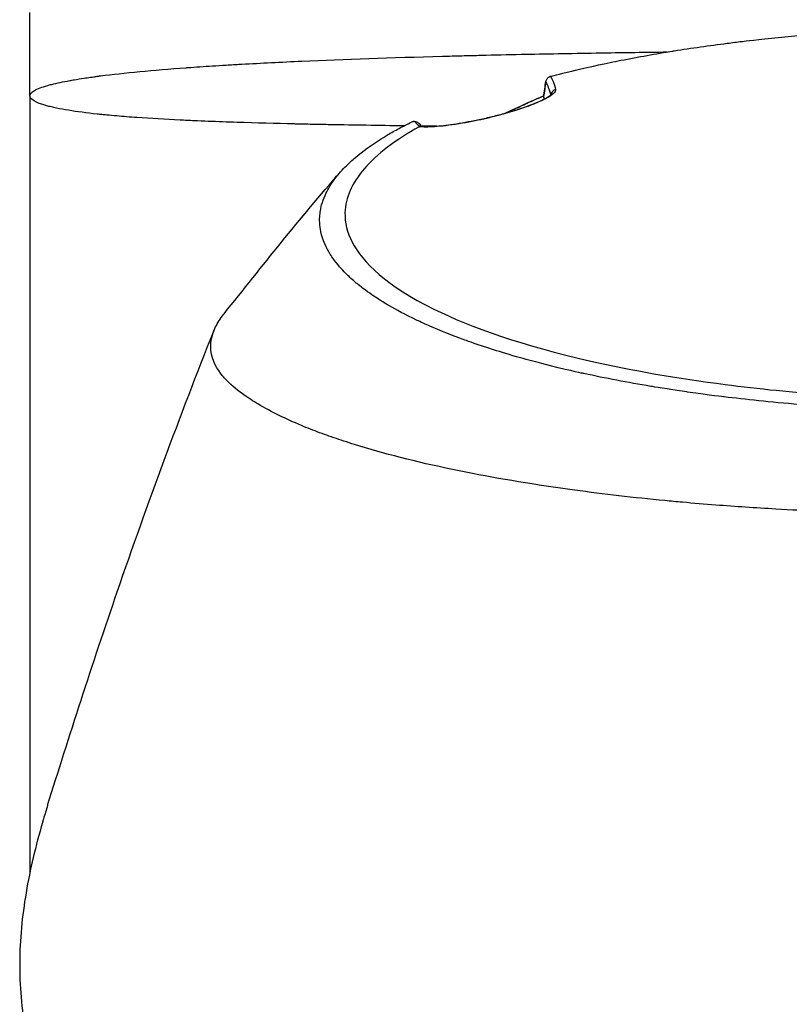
# Model space of a CAD drawing. Header units: millimetres. Extents: x 0 to 5219, y 0 to 2970.
# Tile 67 of 237: x 2716 to 2779, y 945 to 1026. Entities that reach past the tile are written whole.
import ezdxf

# ---------------------------------------------------------------- set-up
doc = ezdxf.new("R2010")
doc.units = ezdxf.units.MM
doc.header["$LTSCALE"] = 0.2

# ---------------------------------------------------------------- blocks, each defined once
blk = doc.blocks.new('A$C04a8e599')
for p, q in [((-76, 278.7), (-76, 285.5)), ((-76, 278.7), (-76, 215.247)), ((-34.045, 278.618), (-34.01, 278.463)), ((-34.008, 278.404), (-34.008, 278.404)), ((-33.461, 278.713), (-33.461, 278.714)), ((-37.354, 277.215), (-37.354, 277.216)), ((-37.282, 277.235), (-37.282, 277.235)), ((-51.936, 276.35), (-51.947, 276.35)), ((-43.91, 276.154), (-43.91, 276.154)), ((-43.899, 276.154), (-43.899, 276.154)), ((-42.609, 276.217), (-42.61, 276.217)), ((-43.494, 259.956), (-43.494, 259.956)), ((-42.967, 259.727), (-42.967, 259.727)), ((-42.888, 259.694), (-42.888, 259.694)), ((-42.663, 259.599), (-42.663, 259.599)), ((-37.712, 257.823), (-37.712, 257.823))]:
    blk.add_line(p, q)
for centre, major_axis, ratio, start_param, end_param in [((-42.638, -68.42), (13.544, 365.495), 0.037007, 0.309924, 0.320526), ((-32.96, 278.727), (-0.484, -0.125), 0.991715, 4.674408, 5.910256), ((-35, 277.184), (-0.409, 0.913), 0.345392, 6.132175, 6.283011), ((-13.479, 279.778), (31.406, 2.505), 0.175412, 3.266736, 3.349448)]:
    blk.add_ellipse(centre, major_axis=major_axis, ratio=ratio, start_param=start_param, end_param=end_param)
for points, knots in [([(-15.424, 283.408), (-9.643, 283.994), (-3.605, 284.341), (6.739, 284.152), (11.21, 283.845), (15.516, 283.409)], [0, 0, 0, 0, 1.779262, 1.779262, 3.10461, 3.10461, 3.10461, 3.10461]), ([(-33.473, 280.291), (-33.407, 280.308), (-32.847, 280.459), (-31.742, 280.725), (-30.973, 280.909), (-29.94, 281.149), (-28.604, 281.424), (-28.313, 281.484), (-28.023, 281.543), (-27.732, 281.601), (-26.303, 281.884), (-24.883, 282.135), (-23.488, 282.36), (-23.453, 282.365), (-23.417, 282.371), (-23.382, 282.377), (-21.966, 282.603), (-20.518, 282.81), (-19.045, 282.996), (-18.643, 283.047), (-18.24, 283.096), (-17.835, 283.144), (-17.823, 283.146), (-17.033, 283.246), (-15.423, 283.408)], [0, 0, 0, 0, 0.0491532, 0.0491532, 0.0491532, 0.0833333, 0.0833333, 0.0833333, 0.0971125, 0.0971125, 0.0971125, 0.1649409, 0.1649409, 0.1649409, 0.1666667, 0.1666667, 0.1666667, 0.23215, 0.23215, 0.23215, 0.25, 0.25, 0.25, 0.2882133, 0.2882133, 0.2882133, 0.2882133]), ([(-76, 278.7), (-76, 278.851), (-75.868, 278.995), (-75.633, 279.131), (-75.379, 279.278), (-75.005, 279.417), (-74.546, 279.547), (-74.441, 279.577), (-74.332, 279.606), (-74.219, 279.635), (-73.781, 279.746), (-73.282, 279.851), (-72.743, 279.949), (-72.625, 279.97), (-72.504, 279.992), (-72.381, 280.013), (-72.118, 280.058), (-71.847, 280.101), (-71.569, 280.143), (-71.49, 280.155), (-71.41, 280.167), (-71.33, 280.179), (-71.15, 280.206), (-70.967, 280.231), (-70.783, 280.257), (-70.69, 280.269), (-70.598, 280.282), (-70.505, 280.294), (-70.458, 280.3), (-70.412, 280.306), (-70.365, 280.313), (-70.319, 280.319), (-70.286, 280.323), (-70.225, 280.331), (-68.306, 280.577), (-65.951, 280.799), (-63.237, 280.998), (-63.194, 281.001), (-63.15, 281.004), (-63.106, 281.007), (-62.454, 281.054), (-61.783, 281.1), (-61.093, 281.145), (-60.721, 281.169), (-60.343, 281.192), (-59.96, 281.216), (-59.575, 281.239), (-59.183, 281.262), (-58.787, 281.284), (-58.753, 281.286), (-58.72, 281.288), (-58.687, 281.29), (-57.129, 281.378), (-55.458, 281.461), (-53.781, 281.536), (-50.311, 281.69), (-46.502, 281.823), (-42.304, 281.937), (-41.786, 281.951), (-41.263, 281.965), (-40.733, 281.978), (-40.205, 281.992), (-39.671, 282.005), (-39.133, 282.018), (-38.064, 282.043), (-36.979, 282.068), (-35.879, 282.091), (-33.891, 282.132), (-31.851, 282.17), (-29.756, 282.204), (-29.558, 282.207), (-29.36, 282.21), (-29.161, 282.213), (-27.452, 282.24), (-25.713, 282.265), (-23.943, 282.287)], [0, 0, 0, 0, 0.0268593, 0.0268593, 0.0268593, 0.0558825, 0.0558825, 0.0558825, 0.0625, 0.0625, 0.0625, 0.088102, 0.088102, 0.088102, 0.09375, 0.09375, 0.09375, 0.1058986, 0.1058986, 0.1058986, 0.109375, 0.109375, 0.109375, 0.1171875, 0.1171875, 0.1171875, 0.1210938, 0.1210938, 0.1210938, 0.1230469, 0.1230469, 0.1230469, 0.125, 0.125, 0.125, 0.1865064, 0.1865064, 0.1865064, 0.1875, 0.1875, 0.1875, 0.2022042, 0.2022042, 0.2022042, 0.2101236, 0.2101236, 0.2101236, 0.2180828, 0.2180828, 0.2180828, 0.21875, 0.21875, 0.21875, 0.25, 0.25, 0.25, 0.3146789, 0.3146789, 0.3146789, 0.3226569, 0.3226569, 0.3226569, 0.3306082, 0.3306082, 0.3306082, 0.3464266, 0.3464266, 0.3464266, 0.375, 0.375, 0.375, 0.3777022, 0.3777022, 0.3777022, 0.4009115, 0.4009115, 0.4009115, 0.4009115]), ([(-33.864, 279.814), (-33.864, 279.815), (-33.864, 279.816), (-33.862, 279.861), (-33.855, 279.905), (-33.828, 279.993), (-33.808, 280.035), (-33.757, 280.113), (-33.726, 280.149), (-33.656, 280.209), (-33.617, 280.234), (-33.576, 280.253)], [-0.05578122, -0.05578122, -0.05578122, -0.05578122, -0.05549131, -0.05549131, -0.04204343, -0.04204343, -0.0278857, -0.0278857, -0.01375246, -0.01375246, -0.00000001, -0.00000001, -0.00000001, -0.00000001]), ([(-33.473, 280.291), (-33.489, 280.286), (-33.507, 280.281), (-33.542, 280.268), (-33.559, 280.262), (-33.576, 280.253)], [0.00000003, 0.00000003, 0.00000003, 0.00000003, 0.00636331, 0.00636331, 0.01211247, 0.01211247, 0.01211247, 0.01211247]), ([(-33.065, 279.211), (-33.041, 279.115), (-33.104, 278.999), (-33.266, 278.86), (-33.433, 278.716), (-33.697, 278.555), (-34.072, 278.373), (-34.261, 278.281), (-34.481, 278.184), (-34.735, 278.082), (-34.987, 277.98), (-35.262, 277.877), (-35.563, 277.772), (-35.866, 277.666), (-36.184, 277.561), (-36.518, 277.459), (-36.859, 277.354), (-37.208, 277.254), (-37.563, 277.159), (-37.913, 277.066), (-38.273, 276.976), (-38.642, 276.891), (-38.991, 276.81), (-39.344, 276.733), (-39.699, 276.662), (-40.038, 276.594), (-40.372, 276.531), (-40.702, 276.475), (-41.019, 276.421), (-41.325, 276.373), (-41.617, 276.333), (-42.168, 276.257), (-42.675, 276.204), (-43.127, 276.176), (-43.546, 276.15), (-43.909, 276.146), (-44.206, 276.166)], [0, 0, 0, 0, 0.125, 0.125, 0.125, 0.25, 0.25, 0.25, 0.3125, 0.3125, 0.3125, 0.375, 0.375, 0.375, 0.4375, 0.4375, 0.4375, 0.5, 0.5, 0.5, 0.5625, 0.5625, 0.5625, 0.625, 0.625, 0.625, 0.6875, 0.6875, 0.6875, 0.75, 0.75, 0.75, 0.875, 0.875, 0.875, 0.9999998, 0.9999998, 0.9999998, 0.9999998]), ([(-45.452, 276.249), (-46.468, 276.262), (-47.499, 276.276), (-49.503, 276.306), (-50.475, 276.322), (-51.94, 276.35), (-52.43, 276.359), (-53.165, 276.374), (-53.41, 276.38), (-53.778, 276.387), (-53.901, 276.39), (-54.146, 276.396), (-54.294, 276.399), (-55.938, 276.436), (-57.514, 276.478), (-59.868, 276.556), (-60.652, 276.584), (-61.816, 276.63), (-62.202, 276.647), (-62.778, 276.672), (-63.065, 276.685), (-63.35, 276.699), (-63.54, 276.708), (-63.655, 276.713), (-64.927, 276.776), (-66.113, 276.844), (-67.824, 276.965), (-68.383, 277.008), (-69.197, 277.078), (-69.464, 277.103), (-69.858, 277.141), (-69.988, 277.153), (-70.245, 277.18), (-70.391, 277.195), (-71.364, 277.3), (-72.153, 277.403), (-73.193, 277.574), (-73.517, 277.634), (-73.962, 277.727), (-74.104, 277.759), (-74.375, 277.824), (-74.509, 277.858), (-75.55, 278.148), (-76, 278.428), (-76, 278.7)], [0.403678, 0.403678, 0.403678, 0.403678, 0.4375, 0.4375, 0.46875, 0.46875, 0.484375, 0.484375, 0.4921875, 0.4921875, 0.4960937, 0.4960937, 0.5, 0.5, 0.5625, 0.5625, 0.59375, 0.59375, 0.609375, 0.609375, 0.6171875, 0.6210937, 0.6210937, 0.625, 0.625, 0.6875, 0.6875, 0.71875, 0.71875, 0.734375, 0.734375, 0.7421875, 0.7421875, 0.75, 0.75, 0.8125, 0.8125, 0.84375, 0.84375, 0.859375, 0.859375, 0.875, 0.875, 1, 1, 1, 1]), ([(-44.051, 276.191), (-43.742, 276.169), (-43.295, 276.175), (-42.17, 276.266), (-41.464, 276.354), (-40.338, 276.545), (-39.986, 276.611), (-39.019, 276.807), (-38.368, 276.956), (-37.212, 277.258), (-36.687, 277.409), (-35.785, 277.697), (-35.389, 277.836), (-34.698, 278.104), (-34.397, 278.235), (-33.886, 278.486), (-33.685, 278.606), (-33.499, 278.744), (-33.456, 278.784), (-33.427, 278.815), (-33.423, 278.821), (-33.423, 278.821)], [0, 0, 0, 0, 0.272573, 0.272573, 0.552683, 0.552683, 0.670406, 0.670406, 0.865983, 0.865983, 1.029233, 1.029233, 1.175661, 1.175661, 1.325772, 1.325772, 1.495719, 1.495719, 1.586781, 1.586781, 1.627368, 1.627368, 1.627368, 1.627368]), ([(-35.24, 277.895), (-34.928, 278.031), (-34.674, 278.139), (-34.479, 278.221), (-34.299, 278.297), (-34.17, 278.352), (-34.09, 278.386)], [-0.3381956, -0.3381956, -0.3381956, -0.3381956, -0.1967319, -0.1967319, -0.1967319, -0.0664728, -0.0664728, -0.0664728, -0.0664728]), ([(-37.241, 277.254), (-37.026, 277.353), (-36.404, 277.637), (-35.773, 277.921), (-35.357, 278.107)], [0.2141406, 0.2141406, 0.2141406, 0.2141406, 0.2911132, 0.436691, 0.436691, 0.436691, 0.436691]), ([(-44.206, 276.166), (-45.16, 275.635), (-46.035, 275.08), (-47.544, 273.933), (-48.171, 273.352), (-49.688, 271.589), (-50.228, 270.376), (-50.29, 268.352), (-50.093, 267.547), (-48.818, 265.089), (-46.865, 263.179), (-39.976, 259.791), (-35.782, 258.305), (-26.807, 256.267), (-23.109, 255.624), (-16.479, 254.769), (-13.649, 254.486), (-8.648, 254.123), (-6.474, 254.007), (-2.833, 253.891), (-1.355, 253.866), (0.132, 253.867)], [-13.245772, -13.245772, -13.245772, -13.245772, -12.251128, -12.251128, -11.274972, -11.274972, -9.337784, -9.337784, -8.051587, -8.051587, -5.366006, -5.366006, -3.267179, -3.267179, -1.993957, -1.993957, -1.102626, -1.102626, -0.445934, -0.445934, 0, 0, 0, 0]), ([(-46.791, 275.508), (-46.49, 275.687), (-46.177, 275.865), (-45.526, 276.214), (-45.188, 276.386), (-44.838, 276.554)], [-0.4021179, -0.4021179, -0.4021179, -0.4021179, -0.2010493, -0.2010493, -0.000001, -0.000001, -0.000001, -0.000001]), ([(-44.585, 276.605), (-44.612, 276.605), (-44.638, 276.603), (-44.687, 276.598), (-44.71, 276.594), (-44.773, 276.58), (-44.809, 276.568), (-44.838, 276.554)], [-0.03323474, -0.03323474, -0.03323474, -0.03323474, -0.02493702, -0.02493702, -0.016586, -0.016586, -0.00000027, -0.00000027, -0.00000027, -0.00000027]), ([(-44.585, 276.605), (-44.487, 276.606), (-44.373, 276.572), (-44.28, 276.497), (-44.258, 276.478), (-44.237, 276.458), (-44.217, 276.436)], [-0.9999898, -0.9999898, -0.9999898, -0.9999898, -0.5, -0.5, -0.5, -0.3696575, -0.3696575, -0.3696575, -0.3696575]), ([(-44.206, 276.166), (-44.201, 276.169), (-44.195, 276.172), (-44.182, 276.177), (-44.175, 276.179), (-44.153, 276.185), (-44.137, 276.188), (-44.119, 276.19)], [0.00000075, 0.00000075, 0.00000075, 0.00000075, 0.00345757, 0.00345757, 0.00673721, 0.00673721, 0.01277471, 0.01277471, 0.01277471, 0.01277471]), ([(-42.764, 276.218), (-42.815, 276.219), (-42.863, 276.219), (-43.268, 276.224), (-43.633, 276.228), (-44, 276.232)], [0.37356052, 0.37356052, 0.37356052, 0.37356052, 0.375, 0.375, 0.38743111, 0.38743111, 0.38743111, 0.38743111]), ([(0.132, 252.922), (-0.449, 252.921), (-1.566, 252.922), (-3.21, 252.959), (-3.739, 252.971), (-4.252, 252.985), (-4.75, 253.001), (-5.367, 253.021), (-5.96, 253.044), (-6.529, 253.069), (-6.98, 253.088), (-8.081, 253.135), (-9.809, 253.244), (-11.136, 253.327), (-12.208, 253.41), (-13.036, 253.477), (-13.077, 253.481), (-13.118, 253.484), (-13.159, 253.487), (-15.539, 253.683), (-17.58, 253.901), (-19.303, 254.111), (-19.337, 254.115), (-20.365, 254.231), (-22.31, 254.509), (-22.318, 254.51), (-22.326, 254.512), (-22.334, 254.513), (-24.057, 254.76), (-25.02, 254.926), (-25.289, 254.971), (-27.177, 255.285), (-29.001, 255.633), (-30.748, 256.013), (-30.788, 256.022), (-30.827, 256.03), (-30.866, 256.039), (-31.016, 256.071), (-32.185, 256.312), (-34.187, 256.828), (-34.717, 256.964), (-35.303, 257.12), (-35.937, 257.299), (-36.8, 257.542), (-37.523, 257.762), (-38.124, 257.952), (-39.475, 258.38), (-40.218, 258.656), (-40.472, 258.748), (-41.591, 259.153), (-42.431, 259.497), (-43.054, 259.765), (-43.725, 260.053), (-44.145, 260.251), (-44.358, 260.352), (-45.382, 260.837), (-46.114, 261.24), (-46.638, 261.546), (-47.062, 261.792), (-47.35, 261.975), (-47.528, 262.09), (-47.81, 262.27), (-48.272, 262.572), (-48.835, 263.003), (-49.143, 263.239), (-49.388, 263.444), (-49.584, 263.616), (-49.727, 263.741), (-49.844, 263.849), (-49.938, 263.938), (-50.155, 264.143), (-50.477, 264.458), (-50.834, 264.889), (-51.29, 265.439), (-51.471, 265.764), (-51.524, 265.853), (-51.534, 265.868), (-51.543, 265.884), (-51.552, 265.899), (-51.928, 266.535), (-52.17, 267.177), (-52.276, 267.822), (-52.295, 267.937), (-52.314, 268.074), (-52.325, 268.231), (-52.338, 268.402), (-52.343, 268.597), (-52.332, 268.817), (-52.302, 269.377), (-52.198, 269.706), (-52.171, 269.805), (-52.101, 270.061), (-52.009, 270.317), (-51.896, 270.572), (-51.72, 270.969), (-51.492, 271.365), (-51.212, 271.757), (-50.909, 272.184), (-50.58, 272.558), (-50.266, 272.878), (-49.96, 273.19), (-49.668, 273.453), (-49.414, 273.669), (-48.786, 274.201), (-48.122, 274.672), (-47.478, 275.084), (-47.246, 275.233), (-47.016, 275.374), (-46.791, 275.508)], [-1, -1, -1, -1, -0.96875, -0.96875, -0.96875, -0.9547937, -0.9547937, -0.9547937, -0.9375, -0.9375, -0.9375, -0.90625, -0.90625, -0.90625, -0.875, -0.875, -0.875, -0.8739463, -0.8739463, -0.8739463, -0.8125, -0.8125, -0.8125, -0.7813822, -0.7813822, -0.7813822, -0.78125, -0.78125, -0.78125, -0.75, -0.75, -0.75, -0.6888795, -0.6888795, -0.6888795, -0.6875, -0.6875, -0.6875, -0.6380723, -0.6380723, -0.6380723, -0.625, -0.625, -0.625, -0.6057577, -0.6057577, -0.6057577, -0.5625, -0.5625, -0.5625, -0.5324119, -0.5324119, -0.5324119, -0.5, -0.5, -0.5, -0.4654336, -0.4654336, -0.4654336, -0.4375, -0.4375, -0.4375, -0.40625, -0.40625, -0.40625, -0.3881699, -0.3881699, -0.3881699, -0.375, -0.375, -0.375, -0.34375, -0.34375, -0.34375, -0.3125, -0.3125, -0.3125, -0.3110249, -0.3110249, -0.3110249, -0.25, -0.25, -0.25, -0.2349777, -0.2349777, -0.2349777, -0.21875, -0.21875, -0.21875, -0.1875, -0.1875, -0.1875, -0.1630802, -0.1630802, -0.1630802, -0.125, -0.125, -0.125, -0.0933033, -0.0933033, -0.0933033, -0.0625, -0.0625, -0.0625, -0.0165509, -0.0165509, -0.0165509, 0, 0, 0, 0]), ([(0.057, 244.514), (-0.41, 244.516), (-2.636, 244.511), (-7.582, 244.616), (-9.478, 244.677), (-12.611, 244.811), (-13.856, 244.873), (-16.741, 245.038), (-18.37, 245.148), (-20.895, 245.344), (-21.806, 245.421), (-23.188, 245.545), (-23.666, 245.589), (-26.68, 245.88), (-29.141, 246.166), (-34.65, 246.916), (-37.625, 247.406), (-40.752, 248.026), (-41.116, 248.1), (-44.46, 248.795), (-47.148, 249.486), (-49.79, 250.311), (-50.081, 250.404), (-50.635, 250.586), (-50.902, 250.675), (-51.3, 250.813), (-51.436, 250.861), (-52.075, 251.089), (-52.596, 251.279), (-53.34, 251.572), (-53.587, 251.673), (-54.484, 252.048), (-55.087, 252.32), (-56.243, 252.888), (-56.805, 253.196), (-57.547, 253.635), (-57.759, 253.765), (-58.593, 254.3), (-59.125, 254.709), (-59.633, 255.17), (-59.69, 255.223), (-59.863, 255.39), (-59.973, 255.503), (-60.149, 255.697), (-60.222, 255.78), (-60.667, 256.329), (-61.115, 257.05), (-61.218, 257.948), (-61.222, 257.99), (-61.268, 258.649), (-61.091, 259.249), (-60.74, 260.038), (-60.533, 260.383), (-60.231, 260.783), (-60.188, 260.839), (-60.143, 260.894)], [0.000004, 0.000004, 0.000004, 0.000004, 0.139875, 0.139875, 0.227512, 0.227512, 0.285894, 0.285894, 0.363713, 0.363713, 0.408155, 0.408155, 0.431826, 0.431826, 0.55804, 0.55804, 0.726318, 0.726318, 0.748791, 0.748791, 0.934846, 0.934846, 0.958293, 0.958293, 0.980317, 0.980317, 0.992046, 0.992046, 1.035571, 1.035571, 1.057896, 1.057896, 1.118512, 1.118512, 1.185121, 1.185121, 1.212956, 1.212956, 1.299325, 1.299325, 1.310275, 1.310275, 1.333714, 1.333714, 1.350359, 1.350359, 1.438721, 1.438721, 1.44302, 1.44302, 1.506527, 1.506527, 1.556602, 1.556602, 1.564732, 1.564732, 1.564732, 1.564732]), ([(-74.548, 220.75), (-72.833, 226.266), (-70.882, 232.319), (-66.393, 245.372), (-63.755, 252.527), (-60.961, 259.533)], [0, 0, 0, 0, 1.926941, 1.926941, 4.278146, 4.278146, 4.278146, 4.278146]), ([(-74.548, 220.75), (-74.665, 220.376), (-74.778, 220.001), (-74.888, 219.626), (-74.916, 219.533), (-74.943, 219.44), (-74.97, 219.347), (-75.245, 218.396), (-75.498, 217.444), (-75.724, 216.487), (-75.95, 215.53), (-76.148, 214.569), (-76.311, 213.609), (-76.637, 211.689), (-76.825, 209.772), (-76.831, 207.855), (-76.832, 207.773), (-76.832, 207.69), (-76.831, 207.608), (-76.822, 205.675), (-76.63, 203.745), (-76.304, 201.814), (-76.141, 200.849), (-75.944, 199.883), (-75.718, 198.918), (-75.493, 197.953), (-75.24, 196.987), (-74.967, 196.026), (-74.949, 195.966), (-74.932, 195.906), (-74.915, 195.845), (-74.363, 193.927), (-73.735, 192.02), (-73.027, 190.126), (-72.673, 189.179), (-72.298, 188.236), (-71.904, 187.297), (-71.51, 186.357), (-71.095, 185.423), (-70.66, 184.493), (-70.639, 184.447), (-70.617, 184.401), (-70.595, 184.354), (-69.712, 182.476), (-68.743, 180.613), (-67.689, 178.778), (-66.635, 176.943), (-65.496, 175.135), (-64.267, 173.357), (-63.653, 172.468), (-63.016, 171.586), (-62.356, 170.711), (-61.696, 169.837), (-61.011, 168.969), (-60.305, 168.111), (-59.598, 167.254), (-58.868, 166.406), (-58.116, 165.569), (-57.365, 164.732), (-56.59, 163.906), (-55.792, 163.092), (-55.774, 163.073), (-55.757, 163.055), (-55.739, 163.037), (-54.938, 162.221), (-54.114, 161.417), (-53.264, 160.624), (-52.414, 159.831), (-51.538, 159.05), (-50.639, 158.284), (-49.739, 157.518), (-48.816, 156.766), (-47.87, 156.031), (-45.977, 154.561), (-43.989, 153.155), (-41.895, 151.821), (-41.372, 151.487), (-40.842, 151.158), (-40.307, 150.834), (-39.772, 150.511), (-39.231, 150.192), (-38.685, 149.879), (-36.499, 148.628), (-34.223, 147.461), (-31.847, 146.39), (-31.842, 146.387), (-31.836, 146.385), (-31.83, 146.382), (-30.643, 145.847), (-29.433, 145.337), (-28.203, 144.856), (-26.974, 144.375), (-25.725, 143.922), (-24.453, 143.499), (-23.182, 143.075), (-21.887, 142.681), (-20.577, 142.32), (-19.267, 141.96), (-17.941, 141.632), (-16.6, 141.34), (-15.256, 141.047), (-13.894, 140.787), (-12.521, 140.564), (-11.835, 140.452), (-11.146, 140.349), (-10.456, 140.255), (-9.767, 140.162), (-9.076, 140.077), (-8.383, 140.002), (-6.998, 139.852), (-5.607, 139.738), (-4.21, 139.663), (-2.813, 139.587), (-1.41, 139.55), (0, 139.552)], [0.116009, 0.116009, 0.116009, 0.116009, 0.1176445, 0.1176445, 0.1176445, 0.1180502, 0.1180502, 0.1180502, 0.1221943, 0.1221943, 0.1221943, 0.1263384, 0.1263384, 0.1263384, 0.1346266, 0.1346266, 0.1346266, 0.1349824, 0.1349824, 0.1349824, 0.143338, 0.143338, 0.143338, 0.1475158, 0.1475158, 0.1475158, 0.1516936, 0.1516936, 0.1516936, 0.1519551, 0.1519551, 0.1519551, 0.160293, 0.160293, 0.160293, 0.164462, 0.164462, 0.164462, 0.168631, 0.168631, 0.168631, 0.1688379, 0.1688379, 0.1688379, 0.1772635, 0.1772635, 0.1772635, 0.1856891, 0.1856891, 0.1856891, 0.1899019, 0.1899019, 0.1899019, 0.1941147, 0.1941147, 0.1941147, 0.1983275, 0.1983275, 0.1983275, 0.2025403, 0.2025403, 0.2025403, 0.2026348, 0.2026348, 0.2026348, 0.206856, 0.206856, 0.206856, 0.2110771, 0.2110771, 0.2110771, 0.2152983, 0.2152983, 0.2152983, 0.2237405, 0.2237405, 0.2237405, 0.2258511, 0.2258511, 0.2258511, 0.2279617, 0.2279617, 0.2279617, 0.2364039, 0.2364039, 0.2364039, 0.2364237, 0.2364237, 0.2364237, 0.240644, 0.240644, 0.240644, 0.2448644, 0.2448644, 0.2448644, 0.2490847, 0.2490847, 0.2490847, 0.253305, 0.253305, 0.253305, 0.2575358, 0.2575358, 0.2575358, 0.2596491, 0.2596491, 0.2596491, 0.2617623, 0.2617623, 0.2617623, 0.2659889, 0.2659889, 0.2659889, 0.2702154, 0.2702154, 0.2702154, 0.2702154])]:
    blk.add_open_spline(points, degree=3, knots=knots)
for points in [[(-33.473, 280.291), (-33.332, 280.069), (-33.196, 279.719), (-33.065, 279.211)], [(-34.045, 278.637), (-33.983, 279.056), (-33.921, 279.469), (-33.858, 279.875)], [(-33.864, 279.814), (-33.727, 279.597), (-33.594, 279.259), (-33.467, 278.775)], [(-35.409, 278.097), (-34.958, 278.299), (-34.499, 278.501), (-34.036, 278.702)], [(-34.038, 278.69), (-34.481, 278.497), (-34.921, 278.302), (-35.357, 278.107)], [(-34.045, 278.618), (-34.046, 278.624), (-34.047, 278.63), (-34.045, 278.637)], [(-33.454, 278.72), (-33.454, 278.719), (-33.454, 278.719), (-33.454, 278.719)], [(-37.313, 277.234), (-36.687, 277.522), (-36.052, 277.809), (-35.409, 278.097)], [(-44.217, 276.436), (-44.148, 276.358), (-44.055, 276.272), (-43.94, 276.184)], [(-44.051, 276.19), (-44.074, 276.192), (-44.097, 276.192), (-44.119, 276.19)], [(-60.143, 260.894), (-56.986, 264.82), (-53.986, 268.686), (-50.634, 272.483)]]:
    blk.add_open_spline(points, degree=3)

msp = doc.modelspace()

# ---------------------------------------------------------------- block references
msp.add_blockref('A$C04a8e599', (2793.105, 740.896))

doc.saveas('drawing.dxf')
